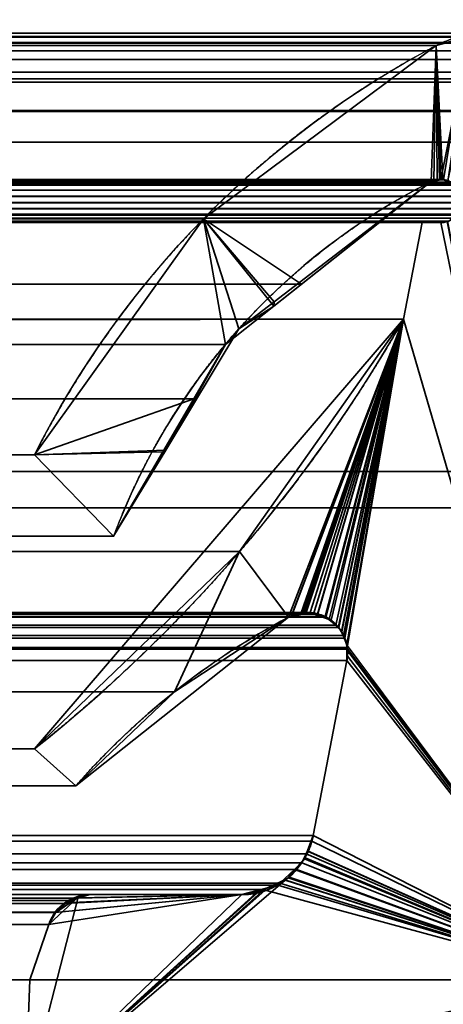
# Model space of a CAD drawing. Header units: millimetres. Extents: x -625 to 3725, y -115 to 86.
# Tile 132 of 256: x 405.03 to 407.95, y 4.83 to 11.61. Entities that reach past the tile are written whole.
import ezdxf

# ---------------------------------------------------------------- set-up
doc = ezdxf.new("R2010")
doc.units = ezdxf.units.MM
doc.layers.add('151', color=7, linetype='Continuous', true_color=0xffffff)

# ---------------------------------------------------------------- blocks, each defined once
blk = doc.blocks.new('UG_SURFACE_001')
at = {"layer": '151', "color": 252, "linetype": 'Continuous', "lineweight": 35}
for points in [[(625, -14, 2237), (625, 86, 2237), (-625, 86, 2237), (-625, -14, 2237)], [(-475, -14, 2086.9999), (-475, 86, 2086.9999), (475, 86, 2086.9999), (475, -14, 2086.9999)]]:
    blk.add_3dface(points, dxfattribs=at)
blk = doc.blocks.new('UG_SURFACE_019')
at = {"layer": '151', "color": 46, "linetype": 'Continuous', "lineweight": 35}
for points in [[(408.3244, 11.4957, 2018.3244), (-408.3244, 11.4957, 2018.3244), (-408.5384, 11.4542, 2018.5385), (408.5384, 11.4542, 2018.5385)], [(-408.2112, 11.5176, 2018.2111), (-408.3244, 11.4957, 2018.3244), (408.3244, 11.4957, 2018.3244)], [(-408.2112, 11.5176, 2018.2111), (408.3244, 11.4957, 2018.3244), (408.2112, 11.5176, 2018.2111)], [(408.2112, 11.5176, 2018.2111), (-408.1089, 11.4895, 2018.1088), (-408.2112, 11.5176, 2018.2111)], [(408.2112, 11.5176, 2018.2111), (408.1089, 11.4895, 2018.1088), (-408.1089, 11.4895, 2018.1088)], [(407.8995, 11.4321, 2017.8995), (-407.8995, 11.4321, 2017.8995), (-408.1089, 11.4895, 2018.1088), (408.1089, 11.4895, 2018.1088)], [(407.9501, 10.5088, 2017.9501), (407.9457, 10.5105, 2017.9458), (407.8995, 11.4321, 2017.8995), (408.1089, 11.4895, 2018.1088)], [(-408.7221, 11.3366, 2018.7221), (408.7221, 11.3366, 2018.7221), (408.6605, 11.3959, 2018.6605)], [(-408.6605, 11.3959, 2018.6605), (-408.7221, 11.3366, 2018.7221), (408.6605, 11.3959, 2018.6605)], [(-408.5645, 11.4492, 2018.5645), (-408.6605, 11.3959, 2018.6605), (408.6605, 11.3959, 2018.6605)], [(408.5645, 11.4492, 2018.5645), (408.5384, 11.4542, 2018.5385), (-408.5384, 11.4542, 2018.5385), (-408.5645, 11.4492, 2018.5645)], [(-408.5645, 11.4492, 2018.5645), (408.6605, 11.3959, 2018.6605), (408.5645, 11.4492, 2018.5645)], [(-406.2958, 10.2394, 2016.2957), (-407.8995, 11.4321, 2017.8995), (407.8995, 11.4321, 2017.8995), (406.2958, 10.2394, 2016.2957)], [(406.2958, 10.2394, 2016.2957), (407.8995, 11.4321, 2017.8995), (407.8633, 10.4954, 2017.8633), (406.9704, 9.789, 2016.9704)], [(407.9062, 10.5032, 2017.9062), (407.8633, 10.4954, 2017.8633), (407.8995, 11.4321, 2017.8995)], [(407.8995, 11.4321, 2017.8995), (407.9457, 10.5105, 2017.9458), (407.9062, 10.5032, 2017.9062)], [(408.8611, 11.2028, 2018.8611), (408.7221, 11.3366, 2018.7221), (-408.7221, 11.3366, 2018.7221), (-408.8611, 11.2028, 2018.8611)], [(-408.8611, 11.2028, 2018.8611), (-408.8716, 11.1812, 2018.8715), (408.8716, 11.1812, 2018.8715)], [(-408.8611, 11.2028, 2018.8611), (408.8716, 11.1812, 2018.8715), (408.8611, 11.2028, 2018.8611)], [(408.8716, 11.1812, 2018.8715), (-408.8716, 11.1812, 2018.8715), (-408.967, 10.9843, 2018.9672), (408.967, 10.9843, 2018.9672)], [(-409, 10.7678, 2019.0001), (409, 10.7678, 2019.0001), (408.9698, 10.9788, 2018.9698)], [(-408.9698, 10.9788, 2018.9698), (-409, 10.7678, 2019.0001), (408.9698, 10.9788, 2018.9698)], [(-409, 10.7678, 2019.0001), (-409, 5, 2019.0001), (409, 5, 2019.0001), (409, 10.7678, 2019.0001)], [(407.9457, 10.5105, 2017.9458), (-407.9501, 10.5088, 2017.9501), (-407.9457, 10.5105, 2017.9458)], [(407.9457, 10.5105, 2017.9458), (407.9501, 10.5088, 2017.9501), (-407.9501, 10.5088, 2017.9501)], [(-407.9457, 10.5105, 2017.9458), (407.9062, 10.5032, 2017.9062), (407.9457, 10.5105, 2017.9458)], [(-407.9457, 10.5105, 2017.9458), (-407.9062, 10.5032, 2017.9062), (407.9062, 10.5032, 2017.9062)], [(408.0584, 10.4378, 2018.0585), (-408.0584, 10.4378, 2018.0585), (-408.0293, 10.4707, 2018.0292), (408.0293, 10.4707, 2018.0292)], [(408.0293, 10.4707, 2018.0292), (-408.0293, 10.4707, 2018.0292), (-408.0198, 10.4814, 2018.0197)], [(-408.0198, 10.4814, 2018.0197), (-407.9922, 10.4923, 2017.9923), (407.9922, 10.4923, 2017.9923), (408.0198, 10.4814, 2018.0197)], [(408.0198, 10.4814, 2018.0197), (408.0293, 10.4707, 2018.0292), (-408.0198, 10.4814, 2018.0197)], [(407.9922, 10.4923, 2017.9923), (-407.9922, 10.4923, 2017.9923), (-407.9501, 10.5088, 2017.9501), (407.9501, 10.5088, 2017.9501)], [(407.9062, 10.5032, 2017.9062), (-407.9062, 10.5032, 2017.9062), (-407.8633, 10.4954, 2017.8633), (407.8633, 10.4954, 2017.8633)], [(407.8633, 10.4954, 2017.8633), (-407.8633, 10.4954, 2017.8633), (-406.9704, 9.789, 2016.9704), (406.9704, 9.789, 2016.9704)], [(408.0787, 10.3521, 2018.0788), (-408.0787, 10.3521, 2018.0788), (-408.076, 10.3934, 2018.0759)], [(-408.076, 10.3934, 2018.0759), (-408.0749, 10.3964, 2018.075), (408.0749, 10.3964, 2018.075), (408.076, 10.3934, 2018.0759)], [(408.076, 10.3934, 2018.0759), (408.0787, 10.3521, 2018.0788), (-408.076, 10.3934, 2018.0759)], [(408.0749, 10.3964, 2018.075), (-408.0749, 10.3964, 2018.075), (-408.0595, 10.4365, 2018.0595)], [(408.0595, 10.4365, 2018.0595), (408.0749, 10.3964, 2018.075), (-408.0595, 10.4365, 2018.0595)], [(-408.0789, 10.3503, 2018.0788), (-408.0787, 10.3521, 2018.0788), (408.0697, 10.3094, 2018.0697)], [(408.0697, 10.3094, 2018.0697), (-408.0697, 10.3094, 2018.0697), (-408.0789, 10.3503, 2018.0788)], [(-408.0787, 10.3521, 2018.0788), (408.0787, 10.3521, 2018.0788), (408.0789, 10.3503, 2018.0788)], [(408.0789, 10.3503, 2018.0788), (408.0697, 10.3094, 2018.0697), (-408.0787, 10.3521, 2018.0788)], [(408.0464, 10.2708, 2018.0464), (-408.0464, 10.2708, 2018.0464), (-408.0693, 10.3087, 2018.0693), (408.0693, 10.3087, 2018.0693)], [(-408.042, 10.2636, 2018.0421), (-408.0464, 10.2708, 2018.0464), (408.0464, 10.2708, 2018.0464)], [(-408.042, 10.2636, 2018.0421), (408.0464, 10.2708, 2018.0464), (408.042, 10.2636, 2018.0421)], [(408.042, 10.2636, 2018.0421), (408.0132, 10.2433, 2018.0132), (-408.0132, 10.2433, 2018.0132), (-408.042, 10.2636, 2018.0421)], [(-407.9855, 10.2238, 2017.9856), (-408.0132, 10.2433, 2018.0132), (408.0132, 10.2433, 2018.0132)], [(-407.9855, 10.2238, 2017.9856), (408.0132, 10.2433, 2018.0132), (407.9855, 10.2238, 2017.9856)], [(406.2958, 10.2394, 2016.2957), (405.1318, 8.6146, 2015.132), (-405.1318, 8.6146, 2015.132), (-406.2958, 10.2394, 2016.2957)], [(405.1318, 8.6146, 2015.132), (406.2958, 10.2394, 2016.2957), (406.4464, 9.3745, 2016.4464), (406.2288, 9.0006, 2016.2287)], [(406.9704, 9.789, 2016.9704), (406.4464, 9.3745, 2016.4464), (406.2958, 10.2394, 2016.2957)], [(407.9855, 10.2238, 2017.9856), (407.9743, 10.2216, 2017.9744), (-407.9743, 10.2216, 2017.9744), (-407.9855, 10.2238, 2017.9856)], [(407.9303, 10.2132, 2017.9303), (-407.9303, 10.2132, 2017.9303), (-407.9743, 10.2216, 2017.9744), (407.9743, 10.2216, 2017.9744)], [(407.9303, 10.2132, 2017.9303), (407.8024, 10.2132, 2017.8025), (-407.8024, 10.2132, 2017.8025), (-407.9303, 10.2132, 2017.9303)], [(-407.6745, 9.5488, 2017.6744), (-407.8024, 10.2132, 2017.8025), (407.8024, 10.2132, 2017.8025), (407.6745, 9.5488, 2017.6744)], [(409, 5, 2019.0001), (407.6745, 9.5488, 2017.6744), (407.8024, 10.2132, 2017.8025), (407.9303, 10.2132, 2017.9303)], [(409, 5, 2019.0001), (407.9303, 10.2132, 2017.9303), (407.9743, 10.2216, 2017.9744)], [(406.4464, 9.3745, 2016.4464), (-406.9704, 9.789, 2016.9704), (-406.4464, 9.3745, 2016.4464)], [(406.4464, 9.3745, 2016.4464), (406.9704, 9.789, 2016.9704), (-406.9704, 9.789, 2016.9704)], [(-406.5441, 7.948, 2016.5441), (-407.6745, 9.5488, 2017.6744), (407.6745, 9.5488, 2017.6744)], [(-406.5441, 7.948, 2016.5441), (407.6745, 9.5488, 2017.6744), (406.5441, 7.948, 2016.5441)], [(406.966, 7.5189, 2016.9661), (406.881, 7.4965, 2016.881), (406.5441, 7.948, 2016.5441), (407.6745, 9.5488, 2017.6744)], [(407.6745, 9.5488, 2017.6744), (407.004, 7.5289, 2017.004), (406.966, 7.5189, 2016.9661)], [(407.0532, 7.5181, 2017.0531), (407.004, 7.5289, 2017.004), (407.6745, 9.5488, 2017.6744)], [(407.6745, 9.5488, 2017.6744), (407.1343, 7.5004, 2017.1342), (407.0532, 7.5181, 2017.0531)], [(407.1382, 7.4973, 2017.1382), (407.1343, 7.5004, 2017.1342), (407.6745, 9.5488, 2017.6744)], [(407.2084, 7.4411, 2017.2083), (407.1382, 7.4973, 2017.1382), (407.6745, 9.5488, 2017.6744)], [(407.6745, 9.5488, 2017.6744), (407.2275, 7.4258, 2017.2276), (407.2084, 7.4411, 2017.2083)], [(407.2595, 7.3707, 2017.2596), (407.2275, 7.4258, 2017.2276), (407.6745, 9.5488, 2017.6744)], [(407.6745, 9.5488, 2017.6744), (407.2702, 7.3523, 2017.2701), (407.2595, 7.3707, 2017.2596)], [(407.2855, 7.287, 2017.2856), (407.2702, 7.3523, 2017.2701), (407.6745, 9.5488, 2017.6744)], [(407.6745, 9.5488, 2017.6744), (409, 5, 2019.0001), (407.2881, 7.2761, 2017.288), (407.2855, 7.287, 2017.2856)], [(-406.4464, 9.3745, 2016.4464), (406.2288, 9.0006, 2016.2287), (406.4464, 9.3745, 2016.4464)], [(-406.4464, 9.3745, 2016.4464), (-406.2288, 9.0006, 2016.2287), (406.2288, 9.0006, 2016.2287)], [(406.2288, 9.0006, 2016.2287), (-406.2288, 9.0006, 2016.2287), (-405.6771, 8.0532, 2015.677), (405.6771, 8.0532, 2015.677)], [(406.2288, 9.0006, 2016.2287), (405.6771, 8.0532, 2015.677), (405.1318, 8.6146, 2015.132)], [(-405.6771, 8.0532, 2015.677), (-405.1318, 8.6146, 2015.132), (405.1318, 8.6146, 2015.132), (405.6771, 8.0532, 2015.677)], [(406.5441, 7.948, 2016.5441), (405.1318, 6.5893, 2015.132), (-405.1318, 6.5893, 2015.132), (-406.5441, 7.948, 2016.5441)], [(406.0956, 6.9821, 2016.0956), (405.4162, 6.334, 2015.4161), (405.1318, 6.5893, 2015.132), (406.5441, 7.948, 2016.5441)], [(406.5441, 7.948, 2016.5441), (406.881, 7.4965, 2016.881), (406.0956, 6.9821, 2016.0956)], [(407.004, 7.5289, 2017.004), (-407.0531, 7.5203, 2017.0531), (-407.0314, 7.5283, 2017.0314)], [(407.004, 7.5289, 2017.004), (407.0532, 7.5181, 2017.0531), (-407.0531, 7.5203, 2017.0531)], [(-407.0314, 7.5283, 2017.0314), (406.966, 7.5189, 2016.9661), (407.004, 7.5289, 2017.004)], [(-407.0314, 7.5283, 2017.0314), (-406.9663, 7.5145, 2016.9663), (406.966, 7.5189, 2016.9661)], [(407.2084, 7.4411, 2017.2083), (-407.2075, 7.4407, 2017.2076), (-407.1765, 7.4747, 2017.1764)], [(407.2084, 7.4411, 2017.2083), (-407.1765, 7.4747, 2017.1764), (-407.1764, 7.4747, 2017.1764)], [(407.2084, 7.4411, 2017.2083), (-407.1764, 7.4747, 2017.1764), (-407.1369, 7.4893, 2017.1368)], [(-407.1369, 7.4893, 2017.1368), (-407.0531, 7.5203, 2017.0531), (407.0532, 7.5181, 2017.0531)], [(407.0532, 7.5181, 2017.0531), (407.1343, 7.5004, 2017.1342), (-407.1369, 7.4893, 2017.1368)], [(407.1343, 7.5004, 2017.1342), (407.1382, 7.4973, 2017.1382), (-407.1369, 7.4893, 2017.1368)], [(-407.1369, 7.4893, 2017.1368), (407.1382, 7.4973, 2017.1382), (407.2084, 7.4411, 2017.2083)], [(406.966, 7.5189, 2016.9661), (-406.9663, 7.5145, 2016.9663), (-406.881, 7.4965, 2016.881)], [(-406.881, 7.4965, 2016.881), (406.881, 7.4965, 2016.881), (406.966, 7.5189, 2016.9661)], [(406.0956, 6.9821, 2016.0956), (-406.881, 7.4965, 2016.881), (-406.0956, 6.9821, 2016.0956)], [(406.0956, 6.9821, 2016.0956), (406.881, 7.4965, 2016.881), (-406.881, 7.4965, 2016.881)], [(407.2275, 7.4258, 2017.2276), (-407.2586, 7.3707, 2017.2586), (-407.2488, 7.3955, 2017.2489)], [(407.2275, 7.4258, 2017.2276), (407.2595, 7.3707, 2017.2596), (-407.2586, 7.3707, 2017.2586)], [(-407.2488, 7.3955, 2017.2489), (-407.2075, 7.4407, 2017.2076), (407.2084, 7.4411, 2017.2083)], [(407.2084, 7.4411, 2017.2083), (407.2275, 7.4258, 2017.2276), (-407.2488, 7.3955, 2017.2489)], [(407.2702, 7.3523, 2017.2701), (-407.2846, 7.2874, 2017.2846), (-407.2834, 7.3076, 2017.2834)], [(407.2702, 7.3523, 2017.2701), (407.2855, 7.287, 2017.2856), (-407.2846, 7.2874, 2017.2846)], [(-407.2834, 7.3076, 2017.2834), (-407.2586, 7.3707, 2017.2586), (407.2595, 7.3707, 2017.2596)], [(407.2595, 7.3707, 2017.2596), (407.2702, 7.3523, 2017.2701), (-407.2834, 7.3076, 2017.2834)], [(-407.2882, 7.2275, 2017.2882), (-407.2846, 7.2874, 2017.2846), (407.2855, 7.287, 2017.2856)], [(-407.2842, 7.1988, 2017.2842), (-407.2882, 7.2275, 2017.2882), (407.2855, 7.287, 2017.2856)], [(407.2855, 7.287, 2017.2856), (407.2881, 7.2761, 2017.288), (-407.2842, 7.1988, 2017.2842)], [(407.2881, 7.2761, 2017.288), (407.2842, 7.1988, 2017.2842), (-407.2842, 7.1988, 2017.2842)], [(407.2842, 7.1988, 2017.2842), (407.2881, 7.2761, 2017.288), (409, 5, 2019.0001)], [(-407.0519, 5.9927, 2017.0519), (-407.2842, 7.1988, 2017.2842), (407.2842, 7.1988, 2017.2842), (407.0519, 5.9927, 2017.0519)], [(407.0519, 5.9927, 2017.0519), (407.2842, 7.1988, 2017.2842), (409, 5, 2019.0001)], [(-406.0956, 6.9821, 2016.0956), (405.4162, 6.334, 2015.4161), (406.0956, 6.9821, 2016.0956)], [(-406.0956, 6.9821, 2016.0956), (-405.4162, 6.334, 2015.4161), (405.4162, 6.334, 2015.4161)], [(-405.4162, 6.334, 2015.4161), (-405.1318, 6.5893, 2015.132), (405.1318, 6.5893, 2015.132), (405.4162, 6.334, 2015.4161)], [(-407.0519, 5.9927, 2017.0519), (407.0427, 5.9535, 2017.0426), (407.0024, 5.8666, 2017.0023)], [(-407.0519, 5.9927, 2017.0519), (407.0519, 5.9927, 2017.0519), (407.0427, 5.9535, 2017.0426)], [(407.0024, 5.8666, 2017.0023), (-407.0045, 5.8641, 2017.0045), (-407.0519, 5.9927, 2017.0519)], [(409, 5, 2019.0001), (407.0427, 5.9535, 2017.0426), (407.0519, 5.9927, 2017.0519)], [(407.0024, 5.8666, 2017.0023), (407.0427, 5.9535, 2017.0426), (409, 5, 2019.0001)], [(-406.9958, 5.8404, 2016.9959), (-407.0045, 5.8641, 2017.0045), (407.0024, 5.8666, 2017.0023)], [(-406.9958, 5.8404, 2016.9959), (407.0024, 5.8666, 2017.0023), (406.9741, 5.8055, 2016.9742)], [(-406.9958, 5.8404, 2016.9959), (406.9741, 5.8055, 2016.9742), (406.9239, 5.7591, 2016.9239)], [(406.9239, 5.7591, 2016.9239), (-406.9251, 5.7546, 2016.9251), (-406.9958, 5.8404, 2016.9959)], [(409, 5, 2019.0001), (406.9741, 5.8055, 2016.9742), (407.0024, 5.8666, 2017.0023)], [(406.9239, 5.7591, 2016.9239), (406.9741, 5.8055, 2016.9742), (409, 5, 2019.0001)], [(-406.8851, 5.7061, 2016.885), (-406.9251, 5.7546, 2016.9251), (406.9239, 5.7591, 2016.9239)], [(-406.8588, 5.6851, 2016.8588), (-406.8851, 5.7061, 2016.885), (406.9239, 5.7591, 2016.9239)], [(-406.8207, 5.6682, 2016.8207), (-406.8588, 5.6851, 2016.8588), (406.9239, 5.7591, 2016.9239)], [(406.9239, 5.7591, 2016.9239), (406.8207, 5.6639, 2016.8207), (-406.8207, 5.6682, 2016.8207)], [(406.8207, 5.6639, 2016.8207), (406.9239, 5.7591, 2016.9239), (409, 5, 2019.0001)], [(-406.8207, 5.6682, 2016.8207), (406.8073, 5.6515, 2016.8073), (406.6937, 5.6214, 2016.6938)], [(-406.8207, 5.6682, 2016.8207), (406.8207, 5.6639, 2016.8207), (406.8073, 5.6515, 2016.8073)], [(406.6937, 5.6214, 2016.6938), (-406.6943, 5.6124, 2016.6943), (-406.8207, 5.6682, 2016.8207)], [(406.6937, 5.6214, 2016.6938), (406.8073, 5.6515, 2016.8073), (409, 5, 2019.0001), (405.0679, 4.15, 2015.0678)], [(409, 5, 2019.0001), (406.8073, 5.6515, 2016.8073), (406.8207, 5.6639, 2016.8207)], [(-406.6553, 5.5951, 2016.6552), (-406.6943, 5.6124, 2016.6943), (406.6937, 5.6214, 2016.6938)], [(-406.5591, 5.5858, 2016.5591), (-406.6553, 5.5951, 2016.6552), (406.6937, 5.6214, 2016.6938)], [(406.6937, 5.6214, 2016.6938), (406.5591, 5.5858, 2016.5591), (-406.5591, 5.5858, 2016.5591)], [(406.5591, 5.5858, 2016.5591), (405.5162, 5.5858, 2015.5163), (-405.5162, 5.5858, 2015.5163), (-406.5591, 5.5858, 2016.5591)], [(405.4249, 5.5615, 2015.425), (-405.4249, 5.5615, 2015.425), (-405.5162, 5.5858, 2015.5163), (405.5162, 5.5858, 2015.5163)], [(-405.3657, 5.5458, 2015.3656), (-405.4249, 5.5615, 2015.425), (405.4249, 5.5615, 2015.425)], [(-405.3657, 5.5458, 2015.3656), (405.4249, 5.5615, 2015.425), (405.3657, 5.5458, 2015.3656)], [(405.0679, 4.15, 2015.0678), (406.5591, 5.5858, 2016.5591), (406.6937, 5.6214, 2016.6938)], [(406.5591, 5.5858, 2016.5591), (405.0679, 4.15, 2015.0678), (405.1, 5, 2015.1), (405.2294, 5.3804, 2015.2295)], [(405.2294, 5.3804, 2015.2295), (405.2733, 5.4631, 2015.2733), (406.5591, 5.5858, 2016.5591)], [(406.5591, 5.5858, 2016.5591), (405.2733, 5.4631, 2015.2733), (405.2745, 5.4655, 2015.2745), (405.3418, 5.5247, 2015.3418)], [(406.5591, 5.5858, 2016.5591), (405.3418, 5.5247, 2015.3418), (405.3657, 5.5458, 2015.3656), (405.4249, 5.5615, 2015.425)], [(405.4249, 5.5615, 2015.425), (405.5162, 5.5858, 2015.5163), (406.5591, 5.5858, 2016.5591)], [(405.3657, 5.5458, 2015.3656), (-405.3418, 5.5247, 2015.3418), (-405.3657, 5.5458, 2015.3656)], [(405.3657, 5.5458, 2015.3656), (405.3418, 5.5247, 2015.3418), (-405.3418, 5.5247, 2015.3418)], [(-405.2745, 5.4655, 2015.2745), (-405.3418, 5.5247, 2015.3418), (405.3418, 5.5247, 2015.3418)], [(-405.2745, 5.4655, 2015.2745), (405.3418, 5.5247, 2015.3418), (405.2745, 5.4655, 2015.2745)], [(405.2745, 5.4655, 2015.2745), (-405.2733, 5.4631, 2015.2733), (-405.2745, 5.4655, 2015.2745)], [(405.2745, 5.4655, 2015.2745), (405.2733, 5.4631, 2015.2733), (-405.2733, 5.4631, 2015.2733)], [(405.2294, 5.3804, 2015.2295), (-405.2294, 5.3804, 2015.2295), (-405.2733, 5.4631, 2015.2733), (405.2733, 5.4631, 2015.2733)], [(-405.1, 5, 2015.1), (-405.2294, 5.3804, 2015.2295), (405.2294, 5.3804, 2015.2295), (405.1, 5, 2015.1)], [(412.576, 4.6946, 2022.5761), (-412.3964, 5, 2022.3963), (-412.576, 4.6946, 2022.5761)], [(412.576, 4.6946, 2022.5761), (412.3964, 5, 2022.3963), (-412.3964, 5, 2022.3963)], [(412.3964, 5, 2022.3963), (409, 5, 2019.0001), (-409, 5, 2019.0001), (-412.3964, 5, 2022.3963)], [(405.1, 5, 2015.1), (401, 5, 2010.9999), (-401, 5, 2010.9999), (-405.1, 5, 2015.1)], [(405.0679, 4.15, 2015.0678), (401.8, 4.15, 2011.8001), (401, 5, 2010.9999), (405.1, 5, 2015.1)], [(405.9291, 4.15, 2015.9292), (405.0679, 4.15, 2015.0678), (409, 5, 2019.0001)], [(411.2469, 4.6468, 2021.2469), (408.6081, 4.15, 2018.6081), (405.9291, 4.15, 2015.9292), (409, 5, 2019.0001)]]:
    blk.add_3dface(points, dxfattribs=at)
blk = doc.blocks.new('UG_SURFACE_020')
at = {"layer": '151', "color": 46, "linetype": 'Continuous', "lineweight": 35}
for points in [[(407.9302, 10.5096, -3), (407.9205, 10.511, -3), (407.8995, 11.4321, -3), (408.1291, 11.4979, -3)], [(408.1291, 11.4979, -3), (407.8995, 11.4321, -3), (407.8995, 11.4321, 2017.8995)], [(407.8995, 11.4321, 2017.8995), (408.128, 11.4948, 2018.1279), (408.1291, 11.4979, -3)], [(408.128, 11.4948, 2018.1279), (407.8995, 11.4321, 2017.8995), (407.9457, 10.5105, 2017.9458), (407.9793, 10.4973, 2017.9794)], [(407.9793, 10.503, -3), (407.9302, 10.5096, -3), (408.1291, 11.4979, -3), (408.1941, 11.5165, -3)], [(406.2958, 10.2394, -3), (407.8995, 11.4321, -3), (407.8633, 10.4954, -3), (406.7818, 9.6672, -3)], [(406.7796, 9.638, 2016.7797), (407.8633, 10.4954, 2017.8633), (407.8995, 11.4321, 2017.8995), (406.2958, 10.2394, 2016.2957)], [(406.2958, 10.2394, 2016.2957), (407.8995, 11.4321, 2017.8995), (407.8995, 11.4321, -3), (406.2958, 10.2394, -3)], [(407.8819, 10.5004, -3), (407.8633, 10.4954, -3), (407.8995, 11.4321, -3)], [(407.8995, 11.4321, 2017.8995), (407.8633, 10.4954, 2017.8633), (407.8816, 10.4987, 2017.8816)], [(407.8816, 10.4987, 2017.8816), (407.9308, 10.5077, 2017.9307), (407.8995, 11.4321, 2017.8995)], [(407.8995, 11.4321, -3), (407.9205, 10.511, -3), (407.8819, 10.5004, -3)], [(407.9308, 10.5077, 2017.9307), (407.9457, 10.5105, 2017.9458), (407.8995, 11.4321, 2017.8995)], [(407.9205, 10.511, -3), (407.9308, 10.5077, 2017.9307), (407.8816, 10.4987, 2017.8816)], [(407.8816, 10.4987, 2017.8816), (407.8819, 10.5004, -3), (407.9205, 10.511, -3)], [(407.9205, 10.511, -3), (407.9302, 10.5096, -3), (407.9308, 10.5077, 2017.9307)], [(407.9308, 10.5077, 2017.9307), (407.9302, 10.5096, -3), (407.9793, 10.503, -3)], [(407.9793, 10.503, -3), (407.9457, 10.5105, 2017.9458), (407.9308, 10.5077, 2017.9307)], [(407.9793, 10.503, -3), (407.9793, 10.4973, 2017.9794), (407.9457, 10.5105, 2017.9458)], [(407.8633, 10.4954, -3), (407.8633, 10.4954, 2017.8633), (406.7796, 9.638, 2016.7797)], [(406.7796, 9.638, 2016.7797), (406.7818, 9.6672, -3), (407.8633, 10.4954, -3)], [(407.8819, 10.5004, -3), (407.8816, 10.4987, 2017.8816), (407.8633, 10.4954, 2017.8633)], [(407.8633, 10.4954, 2017.8633), (407.8633, 10.4954, -3), (407.8819, 10.5004, -3)], [(405.1318, 8.6146, -3), (406.2958, 10.2394, -3), (406.539, 9.4812, -3), (406.0358, 8.6475, -3)], [(406.0156, 8.6345, 2016.0155), (406.4464, 9.3745, 2016.4464), (406.2958, 10.2394, 2016.2957), (405.1318, 8.6146, 2015.132)], [(406.2958, 10.2394, -3), (405.1318, 8.6146, -3), (405.1318, 8.6146, 2015.132), (406.2958, 10.2394, 2016.2957)], [(406.7818, 9.6672, -3), (406.539, 9.4812, -3), (406.2958, 10.2394, -3)], [(406.2958, 10.2394, 2016.2957), (406.4464, 9.3745, 2016.4464), (406.7796, 9.638, 2016.7797)], [(409, 5, -3), (407.6745, 9.5488, -3), (407.8024, 10.2132, -3), (407.9303, 10.2132, -3)], [(407.9303, 10.2132, 2017.9303), (407.8024, 10.2132, 2017.8025), (407.6745, 9.5488, 2017.6744), (409, 5, 2019.0001)], [(407.6745, 9.5488, 2017.6744), (407.8024, 10.2132, 2017.8025), (407.8024, 10.2132, -3), (407.6745, 9.5488, -3)], [(407.9303, 10.2132, 2017.9303), (407.9303, 10.2132, -3), (407.8024, 10.2132, -3), (407.8024, 10.2132, 2017.8025)], [(409, 5, -3), (407.9303, 10.2132, -3), (407.9776, 10.2228, -3)], [(407.9776, 10.2228, -3), (407.9303, 10.2132, -3), (407.9303, 10.2132, 2017.9303)], [(407.9303, 10.2132, 2017.9303), (407.9778, 10.2223, 2017.9777), (407.9776, 10.2228, -3)], [(407.9778, 10.2223, 2017.9777), (407.9303, 10.2132, 2017.9303), (409, 5, 2019.0001)], [(406.539, 9.4812, -3), (406.7796, 9.638, 2016.7797), (406.4464, 9.3745, 2016.4464)], [(406.539, 9.4812, -3), (406.7818, 9.6672, -3), (406.7796, 9.638, 2016.7797)], [(406.881, 7.4965, -3), (405.4162, 6.334, -3), (405.1318, 6.5893, -3), (407.6745, 9.5488, -3)], [(407.6745, 9.5488, -3), (405.1318, 6.5893, -3), (405.1318, 6.5893, 2015.132)], [(405.1318, 6.5893, 2015.132), (406.5441, 7.948, 2016.5441), (407.6745, 9.5488, -3)], [(407.6745, 9.5488, 2017.6744), (406.5441, 7.948, 2016.5441), (406.881, 7.4965, 2016.881), (406.9006, 7.5006, 2016.9005)], [(406.5441, 7.948, 2016.5441), (407.6745, 9.5488, 2017.6744), (407.6745, 9.5488, -3)], [(406.901, 7.5027, -3), (406.881, 7.4965, -3), (407.6745, 9.5488, -3)], [(406.9006, 7.5006, 2016.9005), (406.9887, 7.5193, 2016.9888), (407.6745, 9.5488, 2017.6744)], [(407.6745, 9.5488, -3), (406.9799, 7.5272, -3), (406.901, 7.5027, -3)], [(406.9877, 7.5267, -3), (406.9799, 7.5272, -3), (407.6745, 9.5488, -3)], [(407.6745, 9.5488, -3), (407.0832, 7.5196, -3), (407.0817, 7.5197, -3), (406.9877, 7.5267, -3)], [(406.9887, 7.5193, 2016.9888), (407.0314, 7.5283, 2017.0314), (407.6745, 9.5488, 2017.6744)], [(407.6745, 9.5488, 2017.6744), (407.0314, 7.5283, 2017.0314), (407.0799, 7.5104, 2017.0798)], [(407.0799, 7.5104, 2017.0798), (407.1625, 7.4799, 2017.1626), (407.6745, 9.5488, 2017.6744)], [(407.1765, 7.4747, -3), (407.1621, 7.4816, -3), (407.0832, 7.5196, -3), (407.6745, 9.5488, -3)], [(407.1625, 7.4799, 2017.1626), (407.1764, 7.4747, 2017.1764), (407.6745, 9.5488, 2017.6744)], [(407.6745, 9.5488, 2017.6744), (407.1764, 7.4747, 2017.1764), (407.1765, 7.4747, 2017.1764)], [(407.2239, 7.4235, -3), (407.1765, 7.4747, -3), (407.6745, 9.5488, -3)], [(407.1765, 7.4747, 2017.1764), (407.2247, 7.422, 2017.2246), (407.6745, 9.5488, 2017.6744)], [(407.6745, 9.5488, -3), (407.2468, 7.3987, -3), (407.2239, 7.4235, -3)], [(407.2247, 7.422, 2017.2246), (407.2488, 7.3955, 2017.2489), (407.6745, 9.5488, 2017.6744)], [(407.2627, 7.3582, -3), (407.2468, 7.3987, -3), (407.6745, 9.5488, -3)], [(407.6745, 9.5488, 2017.6744), (407.2488, 7.3955, 2017.2489), (407.2638, 7.3574, 2017.2639)], [(407.2666, 7.348, -3), (407.2627, 7.3582, -3), (407.6745, 9.5488, -3)], [(407.6745, 9.5488, 2017.6744), (407.2638, 7.3574, 2017.2639), (407.2678, 7.3471, 2017.2679)], [(407.6745, 9.5488, -3), (409, 5, -3), (407.2845, 7.3023, -3), (407.2666, 7.348, -3)], [(407.2678, 7.3471, 2017.2679), (407.2834, 7.3076, 2017.2834), (407.6745, 9.5488, 2017.6744)], [(409, 5, 2019.0001), (407.6745, 9.5488, 2017.6744), (407.2834, 7.3076, 2017.2834), (407.2856, 7.2712, 2017.2856)], [(406.4464, 9.3745, 2016.4464), (406.0358, 8.6475, -3), (406.539, 9.4812, -3)], [(406.4464, 9.3745, 2016.4464), (406.0156, 8.6345, 2016.0155), (406.0358, 8.6475, -3)], [(406.0358, 8.6475, -3), (405.6771, 8.0532, -3), (405.1318, 8.6146, -3)], [(405.1318, 8.6146, 2015.132), (405.6771, 8.0532, 2015.677), (406.0156, 8.6345, 2016.0155)], [(405.6771, 8.0532, 2015.677), (405.1318, 8.6146, 2015.132), (405.1318, 8.6146, -3), (405.6771, 8.0532, -3)], [(406.0358, 8.6475, -3), (406.0156, 8.6345, 2016.0155), (405.6771, 8.0532, 2015.677)], [(405.6771, 8.0532, 2015.677), (405.6771, 8.0532, -3), (406.0358, 8.6475, -3)], [(406.5441, 7.948, 2016.5441), (405.1318, 6.5893, 2015.132), (405.4162, 6.334, 2015.4161), (406.0956, 6.9821, 2016.0956)], [(406.0956, 6.9821, 2016.0956), (406.881, 7.4965, 2016.881), (406.5441, 7.948, 2016.5441)], [(406.9799, 7.5272, -3), (406.9887, 7.5193, 2016.9888), (406.9006, 7.5006, 2016.9005)], [(406.9006, 7.5006, 2016.9005), (406.901, 7.5027, -3), (406.9799, 7.5272, -3)], [(406.9799, 7.5272, -3), (406.9877, 7.5267, -3), (406.9887, 7.5193, 2016.9888)], [(406.9887, 7.5193, 2016.9888), (406.9877, 7.5267, -3), (407.0817, 7.5197, -3)], [(407.0817, 7.5197, -3), (407.0314, 7.5283, 2017.0314), (406.9887, 7.5193, 2016.9888)], [(407.0817, 7.5197, -3), (407.0799, 7.5104, 2017.0798), (407.0314, 7.5283, 2017.0314)], [(406.0956, 6.9821, 2016.0956), (405.4162, 6.334, -3), (406.881, 7.4965, -3)], [(406.881, 7.4965, -3), (406.881, 7.4965, 2016.881), (406.0956, 6.9821, 2016.0956)], [(406.901, 7.5027, -3), (406.9006, 7.5006, 2016.9005), (406.881, 7.4965, 2016.881)], [(406.881, 7.4965, 2016.881), (406.881, 7.4965, -3), (406.901, 7.5027, -3)], [(407.0799, 7.5104, 2017.0798), (407.0817, 7.5197, -3), (407.0832, 7.5196, -3)], [(407.0799, 7.5104, 2017.0798), (407.0832, 7.5196, -3), (407.1621, 7.4816, -3)], [(407.1621, 7.4816, -3), (407.1625, 7.4799, 2017.1626), (407.0799, 7.5104, 2017.0798)], [(407.1625, 7.4799, 2017.1626), (407.1621, 7.4816, -3), (407.1765, 7.4747, -3)], [(407.1765, 7.4747, -3), (407.1764, 7.4747, 2017.1764), (407.1625, 7.4799, 2017.1626)], [(407.1765, 7.4747, 2017.1764), (407.1764, 7.4747, 2017.1764), (407.1765, 7.4747, -3), (407.2239, 7.4235, -3)], [(407.2239, 7.4235, -3), (407.2247, 7.422, 2017.2246), (407.1765, 7.4747, 2017.1764)], [(407.2247, 7.422, 2017.2246), (407.2239, 7.4235, -3), (407.2468, 7.3987, -3)], [(407.2468, 7.3987, -3), (407.2488, 7.3955, 2017.2489), (407.2247, 7.422, 2017.2246)], [(407.2488, 7.3955, 2017.2489), (407.2468, 7.3987, -3), (407.2627, 7.3582, -3)], [(407.2627, 7.3582, -3), (407.2638, 7.3574, 2017.2639), (407.2488, 7.3955, 2017.2489)], [(407.2638, 7.3574, 2017.2639), (407.2627, 7.3582, -3), (407.2666, 7.348, -3)], [(407.2666, 7.348, -3), (407.2678, 7.3471, 2017.2679), (407.2638, 7.3574, 2017.2639)], [(407.2678, 7.3471, 2017.2679), (407.2666, 7.348, -3), (407.2845, 7.3023, -3)], [(407.2845, 7.3023, -3), (407.2834, 7.3076, 2017.2834), (407.2678, 7.3471, 2017.2679)], [(407.2844, 7.2716, -3), (407.2856, 7.2712, 2017.2856), (407.2834, 7.3076, 2017.2834)], [(407.2834, 7.3076, 2017.2834), (407.2845, 7.3023, -3), (407.2844, 7.2716, -3)], [(409, 5, -3), (407.2842, 7.1988, -3), (407.2844, 7.2716, -3)], [(407.2844, 7.2716, -3), (407.2842, 7.1988, -3), (407.2842, 7.1988, 2017.2842)], [(407.2842, 7.1988, 2017.2842), (407.2882, 7.2275, 2017.2882), (407.2844, 7.2716, -3)], [(407.2844, 7.2716, -3), (407.2845, 7.3023, -3), (409, 5, -3)], [(407.2882, 7.2275, 2017.2882), (407.2856, 7.2712, 2017.2856), (407.2844, 7.2716, -3)], [(407.2856, 7.2712, 2017.2856), (407.2882, 7.2275, 2017.2882), (409, 5, 2019.0001)], [(407.0519, 5.9927, -3), (407.2842, 7.1988, -3), (409, 5, -3)], [(407.2842, 7.1988, 2017.2842), (407.0519, 5.9927, 2017.0519), (409, 5, 2019.0001)], [(407.0519, 5.9927, 2017.0519), (407.2842, 7.1988, 2017.2842), (407.2842, 7.1988, -3), (407.0519, 5.9927, -3)], [(409, 5, 2019.0001), (407.2882, 7.2275, 2017.2882), (407.2842, 7.1988, 2017.2842)], [(406.0956, 6.9821, 2016.0956), (405.4162, 6.334, 2015.4161), (405.4162, 6.334, -3)], [(405.4162, 6.334, 2015.4161), (405.1318, 6.5893, 2015.132), (405.1318, 6.5893, -3), (405.4162, 6.334, -3)], [(407.0113, 5.8858, -3), (407.0519, 5.9927, -3), (409, 5, -3)], [(407.0519, 5.9927, -3), (407.0113, 5.8858, -3), (407.0129, 5.8868, 2017.0128)], [(409, 5, 2019.0001), (407.0519, 5.9927, 2017.0519), (407.0129, 5.8868, 2017.0128)], [(407.0129, 5.8868, 2017.0128), (407.0519, 5.9927, 2017.0519), (407.0519, 5.9927, -3)], [(406.9295, 5.7601, -3), (406.9907, 5.8316, -3), (409, 5, -3)], [(406.9907, 5.8316, -3), (406.9295, 5.7601, -3), (406.9311, 5.7619, 2016.9311)], [(409, 5, 2019.0001), (406.9958, 5.8404, 2016.9959), (406.9311, 5.7619, 2016.9311)], [(406.9311, 5.7619, 2016.9311), (406.9958, 5.8404, 2016.9959), (406.9907, 5.8316, -3)], [(409, 5, -3), (406.9907, 5.8316, -3), (407.0113, 5.8858, -3)], [(407.0113, 5.8858, -3), (406.9907, 5.8316, -3), (406.9958, 5.8404, 2016.9959)], [(407.0129, 5.8868, 2017.0128), (406.9958, 5.8404, 2016.9959), (409, 5, 2019.0001)], [(406.9958, 5.8404, 2016.9959), (407.0129, 5.8868, 2017.0128), (407.0113, 5.8858, -3)], [(406.8561, 5.6878, -3), (406.8787, 5.7007, -3), (409, 5, -3)], [(406.8787, 5.7007, -3), (406.8561, 5.6878, -3), (406.858, 5.6847, 2016.8579)], [(406.858, 5.6847, 2016.8579), (406.8588, 5.6851, 2016.8588), (406.8787, 5.7007, -3)], [(406.8851, 5.7061, 2016.885), (406.8588, 5.6851, 2016.8588), (409, 5, 2019.0001)], [(406.8588, 5.6851, 2016.8588), (406.8851, 5.7061, 2016.885), (406.8787, 5.7007, -3)], [(409, 5, -3), (406.8787, 5.7007, -3), (406.9295, 5.7601, -3)], [(406.9295, 5.7601, -3), (406.8787, 5.7007, -3), (406.8851, 5.7061, 2016.885)], [(406.9311, 5.7619, 2016.9311), (406.8851, 5.7061, 2016.885), (409, 5, 2019.0001)], [(406.8851, 5.7061, 2016.885), (406.9311, 5.7619, 2016.9311), (406.9295, 5.7601, -3)], [(405.0679, 4.15, 2015.0678), (409, 5, 2019.0001), (406.8588, 5.6851, 2016.8588), (406.858, 5.6847, 2016.8579)], [(405.0679, 4.15, 2015.0678), (406.858, 5.6847, 2016.8579), (406.7169, 5.6224, 2016.717)], [(406.8561, 5.6878, -3), (406.7289, 5.6154, -3), (406.7169, 5.6224, 2016.717)], [(406.7169, 5.6224, 2016.717), (406.858, 5.6847, 2016.8579), (406.8561, 5.6878, -3)], [(409, 5, -3), (406.7289, 5.6154, -3), (406.8561, 5.6878, -3)], [(406.7169, 5.6224, 2016.717), (406.6553, 5.5951, 2016.6552), (405.0679, 4.15, 2015.0678)], [(406.7189, 5.6137, -3), (406.7289, 5.6154, -3), (409, 5, -3), (405.0679, 4.15, -3)], [(405.0679, 4.15, -3), (406.5591, 5.5858, -3), (406.7189, 5.6137, -3)], [(405.0679, 4.15, 2015.0678), (406.6553, 5.5951, 2016.6552), (406.5591, 5.5858, 2016.5591)], [(405.4317, 5.568, -3), (405.5162, 5.5858, -3), (406.5591, 5.5858, -3), (405.0679, 4.15, -3)], [(405.2294, 5.3804, 2015.2295), (405.1, 5, 2015.1), (405.0679, 4.15, 2015.0678), (406.5591, 5.5858, 2016.5591)], [(405.4317, 5.568, -3), (405.0679, 4.15, -3), (405.1, 5, -3), (405.2294, 5.3804, -3)], [(406.5591, 5.5858, 2016.5591), (405.2727, 5.4622, 2015.2726), (405.2294, 5.3804, 2015.2295)], [(405.2294, 5.3804, -3), (405.2766, 5.4601, -3), (405.4317, 5.568, -3)], [(405.2727, 5.4622, 2015.2726), (406.5591, 5.5858, 2016.5591), (405.3462, 5.5287, 2015.3463), (405.3403, 5.5234, 2015.3403)], [(405.4317, 5.568, -3), (405.2766, 5.4601, -3), (405.2929, 5.4876, -3), (405.342, 5.5228, -3)], [(405.4317, 5.568, -3), (405.342, 5.5228, -3), (405.3483, 5.5273, -3)], [(405.4319, 5.5634, 2015.4319), (405.3657, 5.5458, 2015.3656), (405.3462, 5.5287, 2015.3463), (406.5591, 5.5858, 2016.5591)], [(405.4317, 5.568, -3), (405.3943, 5.5602, -3), (405.3462, 5.5287, 2015.3463)], [(405.3462, 5.5287, 2015.3463), (405.3657, 5.5458, 2015.3656), (405.4317, 5.568, -3)], [(405.3943, 5.5602, -3), (405.3483, 5.5273, -3), (405.3462, 5.5287, 2015.3463)], [(405.3483, 5.5273, -3), (405.3943, 5.5602, -3), (405.4317, 5.568, -3)], [(405.3657, 5.5458, 2015.3656), (405.4319, 5.5634, 2015.4319), (405.4317, 5.568, -3)], [(405.5162, 5.5858, -3), (405.4317, 5.568, -3), (405.4319, 5.5634, 2015.4319)], [(406.5591, 5.5858, 2016.5591), (405.5162, 5.5858, 2015.5163), (405.4319, 5.5634, 2015.4319)], [(405.4319, 5.5634, 2015.4319), (405.5162, 5.5858, 2015.5163), (405.5162, 5.5858, -3)], [(406.5591, 5.5858, 2016.5591), (406.5591, 5.5858, -3), (405.5162, 5.5858, -3), (405.5162, 5.5858, 2015.5163)], [(406.7189, 5.6137, -3), (406.5591, 5.5858, -3), (406.5591, 5.5858, 2016.5591)], [(406.5591, 5.5858, 2016.5591), (406.6553, 5.5951, 2016.6552), (406.7189, 5.6137, -3)], [(406.6553, 5.5951, 2016.6552), (406.7169, 5.6224, 2016.717), (406.7189, 5.6137, -3)], [(406.7289, 5.6154, -3), (406.7189, 5.6137, -3), (406.7169, 5.6224, 2016.717)], [(405.3403, 5.5234, 2015.3403), (405.2745, 5.4655, 2015.2745), (405.2727, 5.4622, 2015.2726)], [(405.2745, 5.4655, 2015.2745), (405.3403, 5.5234, 2015.3403), (405.342, 5.5228, -3)], [(405.2745, 5.4655, 2015.2745), (405.342, 5.5228, -3), (405.2929, 5.4876, -3)], [(405.3403, 5.5234, 2015.3403), (405.3462, 5.5287, 2015.3463), (405.3483, 5.5273, -3)], [(405.3483, 5.5273, -3), (405.342, 5.5228, -3), (405.3403, 5.5234, 2015.3403)], [(405.2294, 5.3804, 2015.2295), (405.2727, 5.4622, 2015.2726), (405.2766, 5.4601, -3)], [(405.2766, 5.4601, -3), (405.2294, 5.3804, -3), (405.2294, 5.3804, 2015.2295)], [(405.2929, 5.4876, -3), (405.2766, 5.4601, -3), (405.2727, 5.4622, 2015.2726)], [(405.2727, 5.4622, 2015.2726), (405.2745, 5.4655, 2015.2745), (405.2929, 5.4876, -3)], [(405.1, 5, 2015.1), (405.2294, 5.3804, 2015.2295), (405.2294, 5.3804, -3), (405.1, 5, -3)], [(405.0679, 4.15, -3), (401.8, 4.15, -3), (401, 5, -3), (405.1, 5, -3)], [(405.1, 5, 2015.1), (401, 5, 2010.9999), (401.8, 4.15, 2011.8001), (405.0679, 4.15, 2015.0678)], [(405.1, 5, 2015.1), (405.1, 5, -3), (401, 5, -3), (401, 5, 2010.9999)], [(405.9291, 4.15, -3), (405.0679, 4.15, -3), (409, 5, -3)], [(409, 5, 2019.0001), (405.0679, 4.15, 2015.0678), (405.9291, 4.15, 2015.9292)], [(411.2469, 4.6468, -3), (408.6081, 4.15, -3), (405.9291, 4.15, -3), (409, 5, -3)], [(409, 5, 2019.0001), (405.9291, 4.15, 2015.9292), (408.6081, 4.15, 2018.6081), (411.2469, 4.6468, 2021.2469)]]:
    blk.add_3dface(points, dxfattribs=at)
blk = doc.blocks.new('UG_SURFACE_028')
at = {"layer": '151', "color": 14, "linetype": 'Continuous', "lineweight": 35}
for points in [[(456.8, 11.25, 2066.8001), (455.5, 11.25, 2065.5), (-455.5, 11.25, 2065.5), (-456.8, 11.25, 2066.8001)], [(456.8, -17.75, 2066.8001), (456.8, 11.25, 2066.8001), (-456.8, 11.25, 2066.8001), (-456.8, -17.75, 2066.8001)], [(455.5, 11.25, 2065.5), (452.75, 8.5, 2062.7501), (-452.75, 8.5, 2062.7501), (-455.5, 11.25, 2065.5)], [(452.75, 8.5, 2062.7501), (452.75, -29.75, 2062.7501), (-452.75, -29.75, 2062.7501), (-452.75, 8.5, 2062.7501)]]:
    blk.add_3dface(points, dxfattribs=at)
blk = doc.blocks.new('UG_SURFACE_029')
at = {"layer": '151', "color": 7, "linetype": 'Continuous', "lineweight": 35}
for points in [[(-452.75, 8.25, 2062.7501), (-452.75, -29.75, 2062.7501), (452.75, -29.75, 2062.7501), (452.75, 8.25, 2062.7501)], [(452.5, 8.25, 2062.5), (-452.5, 8.25, 2062.5), (-452.75, 8.25, 2062.7501), (452.75, 8.25, 2062.7501)], [(452.5, 8.25, 2062.5), (452.5, -29.75, 2062.5), (-452.5, -29.75, 2062.5), (-452.5, 8.25, 2062.5)]]:
    blk.add_3dface(points, dxfattribs=at)
blk = doc.blocks.new('UG_SURFACE_038')
at = {"layer": '151', "color": 31, "linetype": 'Continuous', "lineweight": 35}
for points in [[(461.25, -17.75, 2071.25), (461.25, 67.25, 2071.25), (-461.25, 67.25, 2071.25), (-461.25, -17.75, 2071.25)], [(456.75, 13.25, 2066.75), (456.75, -17.75, 2066.75), (-456.75, -17.75, 2066.75), (-456.75, 13.25, 2066.75)], [(452.25, -27.75, 2062.2499), (452.25, 13.25, 2062.2499), (-452.25, 13.25, 2062.2499), (-452.25, -27.75, 2062.2499)], [(409, 13, 2019.0001), (409, 5, 2019.0001), (-409, 5, 2019.0001), (-409, 13, 2019.0001)], [(413, 5, 2023), (413, 3.25, 2023), (-413, 3.25, 2023), (-413, 5, 2023)], [(409, 5, 2019.0001), (413, 5, 2023), (-413, 5, 2023), (-409, 5, 2019.0001)]]:
    blk.add_3dface(points, dxfattribs=at)

msp = doc.modelspace()

# ---------------------------------------------------------------- linework, layer by layer
at = {"layer": '151', "color": 251, "linetype": 'Continuous', "lineweight": -3, "true_color": 0x636466}
for p, q in [((407.8995, 11.4321, 2017.8995), (-407.8995, 11.4321, 2017.8995)), ((407.8995, 11.4321, -3), (407.8995, 11.4321, 2017.8995)), ((456.8, 11.25, 2066.8), (-456.8, 11.25, 2066.8)), ((455.5, 11.25, 2065.5), (-455.5, 11.25, 2065.5)), ((409, 10.7678, 2019), (-409, 10.7678, 2019)), ((407.8633, 10.4954, 2017.8633), (-407.8633, 10.4954, 2017.8633)), ((407.8633, 10.4954, -3), (407.8633, 10.4954, 2017.8633)), ((407.9303, 10.2132, 2017.9303), (-407.9303, 10.2132, 2017.9303)), ((407.8024, 10.2132, 2017.8024), (-407.8024, 10.2132, 2017.8024)), ((407.6745, 9.5488, -3), (407.8024, 10.2132, -3)), ((407.6745, 9.5488, 2017.6745), (407.8024, 10.2132, 2017.8024)), ((407.6745, 9.5488, 2017.6745), (407.8024, 10.2132, 2017.8024)), ((407.8024, 10.2132, -3), (407.8024, 10.2132, 2017.8024)), ((407.8024, 10.2132, 2017.8024), (407.9303, 10.2132, 2017.9303)), ((407.9303, 10.2132, 2017.9303), (407.8024, 10.2132, 2017.8024)), ((407.8024, 10.2132, -3), (407.9303, 10.2132, -3)), ((407.9303, 10.2132, -3), (407.9303, 10.2132, 2017.9303)), ((407.6745, 9.5488, 2017.6745), (-407.6745, 9.5488, 2017.6745)), ((407.6745, 9.5488, -3), (407.6745, 9.5488, 2017.6745)), ((405.1318, 8.6146, 2015.1318), (-405.1318, 8.6146, 2015.1318)), ((405.6771, 8.0532, -3), (405.1318, 8.6146, -3)), ((405.1318, 8.6146, -3), (405.1318, 8.6146, 2015.1318)), ((405.6771, 8.0532, 2015.6771), (405.1318, 8.6146, 2015.1318)), ((405.6771, 8.0532, 2015.6771), (405.1318, 8.6146, 2015.1318)), ((452.75, 8.5, 2062.75), (-452.75, 8.5, 2062.75)), ((452.75, 8.25, 2062.75), (-452.75, 8.25, 2062.75)), ((452.5, 8.25, 2062.5), (-452.5, 8.25, 2062.5)), ((405.6771, 8.0532, 2015.6771), (-405.6771, 8.0532, 2015.6771)), ((405.6771, 8.0532, -3), (405.6771, 8.0532, 2015.6771)), ((406.881, 7.4965, 2016.881), (-406.881, 7.4965, 2016.881)), ((406.881, 7.4965, -3), (406.881, 7.4965, 2016.881)), ((407.2842, 7.1988, 2017.2842), (-407.2842, 7.1988, 2017.2842)), ((407.0519, 5.9927, 2017.0519), (407.2842, 7.1988, 2017.2842)), ((407.0519, 5.9927, -3), (407.2842, 7.1988, -3)), ((407.0519, 5.9927, 2017.0519), (407.2842, 7.1988, 2017.2842)), ((407.2842, 7.1988, -3), (407.2842, 7.1988, 2017.2842)), ((405.1318, 6.5893, 2015.1318), (-405.1318, 6.5893, 2015.1318)), ((405.1318, 6.5893, -3), (405.1318, 6.5893, 2015.1318)), ((405.4162, 6.334, 2015.4162), (405.1318, 6.5893, 2015.1318)), ((405.1318, 6.5893, 2015.1318), (405.4162, 6.334, 2015.4162)), ((405.4162, 6.334, -3), (405.1318, 6.5893, -3)), ((405.4162, 6.334, 2015.4162), (-405.4162, 6.334, 2015.4162)), ((405.4162, 6.334, -3), (405.4162, 6.334, 2015.4162)), ((407.0519, 5.9927, 2017.0519), (-407.0519, 5.9927, 2017.0519)), ((407.0519, 5.9927, -3), (407.0519, 5.9927, 2017.0519)), ((406.5591, 5.5858, 2016.5591), (-406.5591, 5.5858, 2016.5591)), ((405.5162, 5.5858, 2015.5162), (-405.5162, 5.5858, 2015.5162)), ((405.5162, 5.5858, -3), (406.5591, 5.5858, -3)), ((406.5591, 5.5858, 2016.5591), (405.5162, 5.5858, 2015.5162)), ((405.5162, 5.5858, -3), (405.5162, 5.5858, 2015.5162)), ((405.5162, 5.5858, 2015.5162), (406.5591, 5.5858, 2016.5591)), ((405.5162, 5.5858, -3), (406.5591, 5.5858, -3)), ((406.5591, 5.5858, -3), (406.5591, 5.5858, 2016.5591)), ((405.2294, 5.3804, 2015.2294), (-405.2294, 5.3804, 2015.2294)), ((405.1, 5, 2015.1), (405.2294, 5.3804, 2015.2294)), ((405.1, 5, 2015.1), (405.2294, 5.3804, 2015.2294)), ((405.1, 5, -3), (405.2294, 5.3804, -3)), ((405.1, 5, 2015.1), (405.2294, 5.3804, 2015.2294)), ((405.2294, 5.3804, -3), (405.2294, 5.3804, 2015.2294)), ((413, 5, 2023), (-413, 5, 2023)), ((412.3964, 5, 2022.3964), (-412.3964, 5, 2022.3964)), ((409, 5, 2019), (-409, 5, 2019)), ((409, 5, 2019), (-409, 5, 2019)), ((405.1, 5, 2015.1), (-405.1, 5, 2015.1)), ((401, 5, -3), (405.1, 5, -3)), ((405.1, 5, 2015.1), (401, 5, 2011)), ((401, 5, 2011), (405.1, 5, 2015.1)), ((405.1, 5, -3), (405.1, 5, 2015.1))]:
    msp.add_line(p, q, dxfattribs=at)
at = {"layer": '151', "color": 251, "linetype": 'Continuous', "lineweight": -3, "true_color": 0x636466, "extrusion": (0, 0, -1)}
for centre, radius, start, end in [((-408.2493, 10.7678, 3), 0.7507, 62.23472, 180), ((-410.9178, 5.6991, 3), 6.479, 26.74364, 62.23472), ((-405.5162, 5.2829, 3), 0.3029, 18.78574, 90)]:
    msp.add_arc(centre, radius, start, end, dxfattribs=at)
at = {"layer": '151', "color": 251, "linetype": 'Continuous', "lineweight": -3, "true_color": 0x636466}
for centre, radius, start, end in [((407.9303, 10.3622, -3), 0.1491, 270, 116.72458), ((409.8794, 6.491, -3), 4.4833, 116.72458, 159.6074), ((398.7046, 14.6831, -3), 10.3354, 308.45298, 330.21371), ((407.0115, 7.2513, -3), 0.2777, 349.09855, 118.00854), ((409.3074, 2.9348, -3), 5.1669, 118.00854, 138.86069), ((406.5591, 6.0876, -3), 0.5018, 270, 349.09855)]:
    msp.add_arc(centre, radius, start, end, dxfattribs=at)
for points, weights in [([(409, 10.7678, 2019), (409, 11.1915, 2019), (408.7294, 11.5633, 2018.7294), (408.2745, 11.6295, 2018.2745), (407.8995, 11.4321, 2017.8995)], [1, 0.758396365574, 0.677861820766, 0.758396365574, 1]), ([(409, 10.7678, 2019), (409, 11.1915, 2019), (408.7294, 11.5633, 2018.7294), (408.2745, 11.6295, 2018.2745), (407.8995, 11.4321, 2017.8995)], [1, 0.758396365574, 0.677861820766, 0.758396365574, 1]), ([(407.8995, 11.4321, 2017.8995), (407.0046, 10.9609, 2017.0046), (406.2201, 10.3138, 2016.2201), (405.587, 9.5179, 2015.587), (405.1318, 8.6146, 2015.1318)], [1, 0.976209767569, 0.968279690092, 0.976209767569, 1]), ([(407.8995, 11.4321, 2017.8995), (407.0046, 10.9609, 2017.0046), (406.2201, 10.3138, 2016.2201), (405.587, 9.5179, 2015.587), (405.1318, 8.6146, 2015.1318)], [1, 0.976209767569, 0.968279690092, 0.976209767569, 1]), ([(405.6771, 8.0532, 2015.6771), (405.9729, 8.8488, 2015.9729), (406.4582, 9.5535, 2016.4582), (407.1051, 10.1137, 2017.1051), (407.8633, 10.4954, 2017.8633)], [1, 0.965395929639, 0.953861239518, 0.965395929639, 1]), ([(405.6771, 8.0532, 2015.6771), (405.9729, 8.8488, 2015.9729), (406.4582, 9.5535, 2016.4582), (407.1051, 10.1137, 2017.1051), (407.8633, 10.4954, 2017.8633)], [1, 0.965395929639, 0.953861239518, 0.965395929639, 1]), ([(407.6745, 9.5488, 2017.6745), (407.1855, 8.6946, 2017.1855), (406.5916, 7.9071, 2016.5916), (405.9027, 7.2014, 2015.9027), (405.1318, 6.5893, 2015.1318)], [1, 0.991011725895, 0.988015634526, 0.991011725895, 1]), ([(407.6745, 9.5488, 2017.6745), (407.1855, 8.6946, 2017.1855), (406.5916, 7.9071, 2016.5916), (405.9027, 7.2014, 2015.9027), (405.1318, 6.5893, 2015.1318)], [1, 0.991011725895, 0.988015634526, 0.991011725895, 1]), ([(405.4162, 6.334, 2015.4162), (405.7263, 6.689, 2015.7263), (406.0777, 7.0046, 2016.0777), (406.4648, 7.2751, 2016.4648), (406.881, 7.4965, 2016.881)], [1, 0.991744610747, 0.988992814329, 0.991744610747, 1]), ([(405.4162, 6.334, 2015.4162), (405.7263, 6.689, 2015.7263), (406.0777, 7.0046, 2016.0777), (406.4648, 7.2751, 2016.4648), (406.881, 7.4965, 2016.881)], [1, 0.991744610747, 0.988992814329, 0.991744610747, 1]), ([(406.5591, 5.5858, 2016.5591), (406.7396, 5.5858, 2016.7396), (406.9074, 5.6658, 2016.9074), (407.0178, 5.8156, 2017.0178), (407.0519, 5.9927, 2017.0519)], [1, 0.885538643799, 0.847384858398, 0.885538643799, 1]), ([(407.0519, 5.9927, 2017.0519), (407.0178, 5.8156, 2017.0178), (406.9074, 5.6658, 2016.9074), (406.7396, 5.5858, 2016.7396), (406.5591, 5.5858, 2016.5591)], [1, 0.885538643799, 0.847384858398, 0.885538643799, 1]), ([(405.5162, 5.5858, 2015.5162), (405.4189, 5.5858, 2015.4189), (405.3273, 5.5467, 2015.3273), (405.2607, 5.4725, 2015.2607), (405.2294, 5.3804, 2015.2294)], [1, 0.906514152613, 0.875352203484, 0.906514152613, 1]), ([(405.5162, 5.5858, 2015.5162), (405.4189, 5.5858, 2015.4189), (405.3273, 5.5467, 2015.3273), (405.2607, 5.4725, 2015.2607), (405.2294, 5.3804, 2015.2294)], [1, 0.906514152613, 0.875352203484, 0.906514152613, 1])]:
    msp.add_rational_spline(points, weights, degree=4, dxfattribs=at)
for points, weights, knots in [([(407.8633, 10.4954, 2017.8633), (407.9009, 10.5143, 2017.9009), (407.9519, 10.5218, 2017.9519), (407.9991, 10.501, 2017.9991), (408.0616, 10.4444, 2018.0616), (408.087, 10.3994, 2018.087), (408.0845, 10.3479, 2018.0845), (408.0542, 10.2692, 2018.0542), (408.0214, 10.2294, 2018.0214), (407.9725, 10.2132, 2017.9725), (407.9303, 10.2132, 2017.9303)], [1, 1, 0.979485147, 1, 1, 0.979485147, 1, 1, 0.979485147, 1, 1], [0, 0, 0, 0, 0, 0.333333, 0.333333, 0.333333, 0.666667, 0.666667, 0.666667, 1, 1, 1, 1, 1]), ([(407.8633, 10.4954, 2017.8633), (407.9009, 10.5143, 2017.9009), (407.9519, 10.5218, 2017.9519), (407.9991, 10.501, 2017.9991), (408.0616, 10.4444, 2018.0616), (408.087, 10.3994, 2018.087), (408.0845, 10.3479, 2018.0845), (408.0542, 10.2692, 2018.0542), (408.0214, 10.2294, 2018.0214), (407.9725, 10.2132, 2017.9725), (407.9303, 10.2132, 2017.9303)], [1, 1, 0.979485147, 1, 1, 0.979485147, 1, 1, 0.979485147, 1, 1], [0, 0, 0, 0, 0, 0.333333, 0.333333, 0.333333, 0.666667, 0.666667, 0.666667, 1, 1, 1, 1, 1]), ([(406.881, 7.4965, 2016.881), (406.9464, 7.5313, 2016.9464), (407.0333, 7.5472, 2017.0333), (407.1169, 7.5187, 2017.1169), (407.236, 7.4307, 2017.236), (407.2878, 7.3592, 2017.2878), (407.2982, 7.2715, 2017.2982), (407.2842, 7.1988, 2017.2842)], [1, 1, 0.984176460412, 1, 1, 0.984176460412, 1, 1], [0, 0, 0, 0, 0, 0.5, 0.5, 0.5, 1, 1, 1, 1, 1]), ([(407.2842, 7.1988, 2017.2842), (407.2982, 7.2715, 2017.2982), (407.2878, 7.3592, 2017.2878), (407.236, 7.4307, 2017.236), (407.1169, 7.5187, 2017.1169), (407.0333, 7.5472, 2017.0333), (406.9464, 7.5313, 2016.9464), (406.881, 7.4965, 2016.881)], [1, 1, 0.984176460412, 1, 1, 0.984176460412, 1, 1], [0, 0, 0, 0, 0, 0.5, 0.5, 0.5, 1, 1, 1, 1, 1]), ([(406.881, 7.4965, 2016.881), (406.9464, 7.5313, 2016.9464), (407.0333, 7.5472, 2017.0333), (407.1169, 7.5187, 2017.1169), (407.236, 7.4307, 2017.236), (407.2878, 7.3592, 2017.2878), (407.2982, 7.2715, 2017.2982), (407.2842, 7.1988, 2017.2842)], [1, 1, 0.984176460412, 1, 1, 0.984176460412, 1, 1], [0, 0, 0, 0, 0, 0.5, 0.5, 0.5, 1, 1, 1, 1, 1])]:
    msp.add_rational_spline(points, weights, degree=4, knots=knots, dxfattribs=at)

# ---------------------------------------------------------------- block references
for name in ['UG_SURFACE_001', 'UG_SURFACE_038', 'UG_SURFACE_019', 'UG_SURFACE_020', 'UG_SURFACE_028', 'UG_SURFACE_029']:
    msp.add_blockref(name, (0, 0), dxfattribs=at)

doc.saveas('drawing.dxf')
